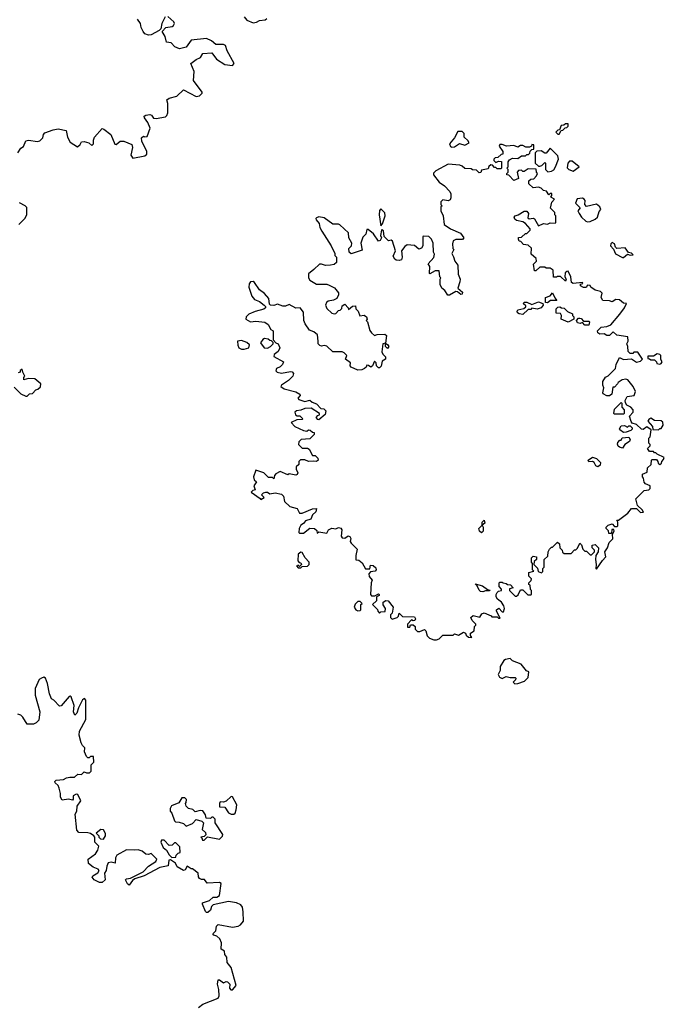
# Model space of a CAD drawing. Extents: x 2601477 to 2753313, y 449408 to 581029.
# Tile 158 of 203: x 2677497 to 2682490, y 506220 to 513845. Entities that reach past the tile are written whole.
import ezdxf

# ---------------------------------------------------------------- set-up
doc = ezdxf.new("R2010")
doc.units = 0

msp = doc.modelspace()

# ---------------------------------------------------------------- linework, layer by layer
at = {"layer": '0CON05XD'}
for points in [[(2677482.5, 512815), (2677505, 512850), (2677526.4, 512863.6), (2677544, 512906), (2677565, 512913.3), (2677635, 512902.5), (2677651.7, 512908.3), (2677675, 512930), (2677680, 512955), (2677691.7, 512968.3), (2677755, 512992.5), (2677795, 513000), (2677856.4, 512986.4), (2677867.5, 512935), (2677887, 512897), (2677945, 512860), (2677965, 512880), (2677975, 512900), (2677997, 512903), (2678031.2, 512891.2), (2678055, 512870), (2678067.5, 512885), (2678068.3, 512911.7), (2678077.5, 512935), (2678135, 513002.5), (2678148.3, 512998.3), (2678203.3, 512955), (2678235, 512882.5), (2678245, 512880), (2678275, 512903.3), (2678303.6, 512903.6), (2678365, 512877.5), (2678371.2, 512855), (2678357.5, 512795), (2678372.5, 512772.5), (2678465, 512790), (2678482.5, 512805), (2678482.5, 512825), (2678444.1, 512904.1), (2678440.7, 512929.3), (2678455, 512942.5), (2678465, 512937.5), (2678485, 512940), (2678507.5, 513005), (2678488.3, 513048.3), (2678462.5, 513085), (2678461.7, 513098.3), (2678473.9, 513106.1), (2678505, 513110), (2678517.5, 513105), (2678533.9, 513083.9), (2678555, 513078.8), (2678625, 513092.5), (2678636.1, 513103.9), (2678643.3, 513125), (2678643.8, 513195), (2678637.5, 513225), (2678655, 513238.8), (2678715, 513252.5), (2678765, 513302.5), (2678865, 513250), (2678890, 513255), (2678910, 513275), (2678910, 513285), (2678844.1, 513374.1), (2678847.5, 513445), (2678822.5, 513505), (2678865, 513536.7), (2678898.3, 513551.7), (2678915, 513582.5), (2678985, 513587.5), (2679020.7, 513540.7), (2679085, 513497.5), (2679145, 513490), (2679157.5, 513505), (2679103, 513603), (2679090, 513645), (2679075, 513652.5), (2679015, 513653.3), (2678982, 513682), (2678945, 513700), (2678825, 513686.7), (2678786.7, 513633.3), (2678735, 513618.8), (2678697.5, 513635), (2678670, 513665), (2678635, 513672.5), (2678623.9, 513713.9), (2678600, 513755), (2678630, 513785), (2678677, 513793), (2678689.3, 513800.7), (2678696.7, 513815), (2678689.5, 513829.5), (2678645, 513870)], [(2678623, 513867), (2678597.5, 513815), (2678590, 513775), (2678578.3, 513761.7), (2678515, 513727.5), (2678495, 513726.7), (2678466.4, 513736.4), (2678453.9, 513753.9), (2678438.8, 513785), (2678433.3, 513815), (2678408.3, 513848.3)], [(2679236.4, 513866.4), (2679255, 513842.5), (2679305, 513820), (2679330, 513825), (2679355, 513840), (2679397, 513843), (2679410, 513855)], [(2681675, 512960), (2681691.7, 512988.3), (2681705, 512990), (2681721.7, 513008.3), (2681735, 513010), (2681745, 513020), (2681745, 513040), (2681725, 513040), (2681711.7, 513028.3), (2681690, 513025), (2681678.3, 512991.7), (2681665, 512990), (2681650, 512975), (2681665, 512960), (2681675, 512960)], [(2680845, 512858.8), (2680865, 512861.2), (2680903, 512887), (2680945, 512873.3), (2680978.3, 512891.7), (2680969.3, 512909.3), (2680940, 512935), (2680940, 512965), (2680925, 512980), (2680891.7, 512978.3), (2680865, 512930), (2680826.7, 512885), (2680835, 512863.8), (2680845, 512858.8)], [(2680725, 509042.5), (2680745, 509050), (2680775, 509080), (2680855, 509080), (2680865, 509090), (2680895, 509080), (2680935, 509102.5), (2680950, 509095), (2680955, 509080), (2680973, 509063), (2680998.3, 509061.7), (2680990, 509075), (2680990, 509095), (2681018.3, 509111.7), (2681020, 509145), (2681030, 509155), (2681030, 509165), (2681001.7, 509191.7), (2680992.5, 509215), (2681008.3, 509231.7), (2681061.7, 509218.3), (2681077, 509243), (2681095, 509252.5), (2681148.3, 509228.3), (2681155, 509220), (2681195, 509220), (2681205, 509210), (2681218.3, 509211.7), (2681190, 509265), (2681190, 509275), (2681207, 509287), (2681235, 509260), (2681245, 509260), (2681252.5, 509285), (2681247, 509307), (2681230, 509335), (2681197, 509357), (2681187.5, 509375), (2681187.5, 509395), (2681195, 509410), (2681205, 509420), (2681230, 509425), (2681230, 509435), (2681210, 509455), (2681210, 509485), (2681215, 509490), (2681235, 509490), (2681243, 509483), (2681265, 509480), (2681275, 509470), (2681298.3, 509468.3), (2681320, 509445), (2681291.7, 509438.3), (2681290, 509425), (2681335, 509380), (2681345, 509380), (2681358.3, 509391.7), (2681375, 509430), (2681395, 509430), (2681431.7, 509391.7), (2681455, 509390), (2681460, 509395), (2681460, 509425), (2681453, 509433), (2681450, 509465), (2681441.7, 509471.7), (2681440, 509485), (2681458.3, 509501.7), (2681460, 509515), (2681440, 509535), (2681440, 509565), (2681480, 509575), (2681470, 509585), (2681470, 509635), (2681460, 509645), (2681461.7, 509678.3), (2681475, 509690), (2681500, 509685), (2681500, 509665), (2681481.7, 509648.3), (2681480, 509625), (2681508.3, 509598.3), (2681511.7, 509571.7), (2681538.3, 509561.7), (2681548.3, 509571.7), (2681550, 509595), (2681560, 509605), (2681560, 509665), (2681588.3, 509691.7), (2681590, 509725), (2681600, 509745), (2681615, 509760), (2681625, 509760), (2681661.7, 509798.3), (2681677, 509787), (2681680, 509755), (2681698.3, 509738.3), (2681701.7, 509721.7), (2681715, 509710), (2681768.3, 509711.7), (2681795, 509740), (2681805, 509740), (2681818.3, 509751.7), (2681835, 509790), (2681848.3, 509778.3), (2681860, 509745), (2681875, 509730), (2681888.3, 509728.3), (2681915, 509700), (2681925, 509700), (2681950, 509725), (2681948.3, 509738.3), (2681930, 509755), (2681930, 509775), (2681955, 509780), (2681980, 509755), (2681977.5, 509725), (2681960, 509695), (2681956.7, 509665), (2681963.3, 509625), (2681960, 509595), (2681965, 509590), (2682011.7, 509658.3), (2682037.5, 509685), (2682030, 509725), (2682050, 509755), (2682063.9, 509796.1), (2682090, 509825), (2682088.3, 509861.7), (2682102.5, 509885), (2682098.3, 509898.3), (2682083, 509897), (2682080, 509865), (2682060, 509865), (2682057, 509887), (2682040, 509905), (2682040, 509915), (2682055, 509930), (2682085, 509940), (2682105, 509920), (2682125, 509920), (2682130, 509925), (2682130, 509955), (2682121.7, 509968.3), (2682135, 509970), (2682206.4, 510023.6), (2682235, 510060), (2682275, 510060), (2682305, 510030), (2682328.3, 510031.7), (2682318.3, 510048.3), (2682281.7, 510081.7), (2682270, 510135), (2682335, 510200), (2682370, 510205), (2682380, 510215), (2682380, 510235), (2682345, 510250), (2682333, 510263), (2682330, 510295), (2682320, 510305), (2682320, 510325), (2682358.3, 510341.7), (2682360, 510375), (2682388.3, 510401.7), (2682390, 510435), (2682395, 510440), (2682428.3, 510438.3), (2682440, 510425), (2682441.7, 510411.7), (2682455, 510400), (2682468.3, 510411.7), (2682470, 510425), (2682485, 510440), (2682490, 510455), (2682435, 510480), (2682425, 510490), (2682415, 510490), (2682405, 510500), (2682375, 510500), (2682360, 510525), (2682380, 510545), (2682380, 510555), (2682370, 510565), (2682370, 510605), (2682380, 510615), (2682388.3, 510668.3), (2682355, 510692.5), (2682325, 510672.5), (2682313, 510673), (2682275, 510710), (2682241.7, 510721.7), (2682232.5, 510732.5), (2682220, 510775), (2682250, 510805), (2682247.5, 510825), (2682230, 510845), (2682200.7, 510860.7), (2682188.3, 510878.3), (2682187.5, 510895), (2682203, 510927), (2682257.5, 510935), (2682266.7, 510965), (2682247.5, 511005), (2682206.4, 511056.4), (2682191.7, 511061.7), (2682163, 511057), (2682133.6, 511036.4), (2682127.5, 511025), (2682105, 511000), (2682091.7, 510998.3), (2682082.5, 510945), (2682065, 510932.5), (2682045, 510932.5), (2682017, 510947), (2682012.5, 510955), (2682022.5, 510995), (2682013.6, 511013.6), (2682013, 511043), (2682033.6, 511076.4), (2682055, 511087.5), (2682112.5, 511145), (2682117.5, 511175), (2682141.7, 511228.3), (2682175, 511212.5), (2682235, 511220), (2682275, 511192.5), (2682305, 511200), (2682320, 511215), (2682285, 511270), (2682255, 511270), (2682245, 511260), (2682225, 511260), (2682210, 511275), (2682207.5, 511315), (2682200, 511335), (2682210, 511355), (2682208.3, 511388.3), (2682123, 511403), (2682095, 511427.5), (2682065, 511400), (2682045, 511400), (2682025, 511412.5), (2681990.7, 511410.7), (2681975, 511420), (2681972.5, 511435), (2682000, 511465), (2682045, 511468.8), (2682075, 511483.3), (2682146.7, 511565), (2682182.5, 511615), (2682198.3, 511648.3), (2682175, 511650), (2682143, 511677), (2682115, 511677.5), (2682085, 511660), (2682065, 511667.5), (2682015, 511670), (2682000, 511695), (2682008.3, 511728.3), (2681995, 511740), (2681955, 511750), (2681920, 511775), (2681915, 511787.5), (2681895, 511790), (2681885, 511770), (2681865, 511770), (2681840, 511785), (2681841.7, 511798.3), (2681858.3, 511801.7), (2681855, 511810), (2681785, 511803.3), (2681770.7, 511810.7), (2681766.7, 511855), (2681745, 511897.5), (2681733.9, 511896.1), (2681722.5, 511885), (2681720, 511855), (2681730, 511835), (2681725, 511820), (2681685, 511857.5), (2681663, 511857), (2681655, 511850), (2681631.7, 511851.7), (2681630, 511905), (2681605, 511920), (2681575, 511920), (2681565, 511930), (2681525, 511930), (2681495, 511900), (2681485, 511900), (2681477, 511953), (2681490, 511965), (2681500, 511975), (2681496.1, 511996.1), (2681458.3, 512028.3), (2681462.5, 512075), (2681435, 512100), (2681400, 512105), (2681378.3, 512128.3), (2681365, 512130), (2681360, 512145), (2681361.7, 512158.3), (2681385, 512160), (2681415, 512190), (2681425, 512190), (2681438.3, 512201.7), (2681450, 512215), (2681450, 512225), (2681415, 512267.5), (2681395, 512280), (2681345, 512290), (2681331.7, 512301.7), (2681327.5, 512315), (2681335, 512327.5), (2681357, 512333), (2681405, 512362.5), (2681425, 512362.5), (2681437.5, 512345), (2681431.7, 512311.7), (2681443.3, 512303.3), (2681475, 512307.5), (2681485, 512302.5), (2681515, 512250), (2681555, 512267.5), (2681585, 512262.5), (2681605, 512272.5), (2681645, 512270), (2681650, 512275), (2681650, 512325), (2681643, 512333), (2681641.7, 512351.7), (2681607.5, 512385), (2681618.3, 512431.7), (2681640, 512455), (2681611.7, 512471.7), (2681620, 512485), (2681618.3, 512498.3), (2681605, 512500), (2681595, 512490), (2681578.3, 512518.3), (2681553, 512523), (2681535, 512540), (2681515, 512547.5), (2681473, 512543), (2681440, 512575), (2681441.7, 512598.3), (2681455, 512610), (2681478.3, 512611.7), (2681500, 512635), (2681507.5, 512655), (2681500, 512665), (2681498.3, 512688.3), (2681435, 512690), (2681405, 512670), (2681395, 512670), (2681385, 512680), (2681361.7, 512678.3), (2681350, 512665), (2681360, 512615), (2681325, 512600), (2681285, 512640), (2681270, 512645), (2681270, 512655), (2681280, 512665), (2681280, 512685), (2681270, 512695), (2681280, 512705), (2681280, 512745), (2681290, 512760), (2681315, 512772.5), (2681355, 512770), (2681385, 512790), (2681415, 512790), (2681425, 512800), (2681438.3, 512801.7), (2681448.3, 512811.7), (2681451.7, 512828.3), (2681465, 512840), (2681478.3, 512841.7), (2681480, 512875), (2681465, 512880), (2681460, 512865), (2681445, 512857.5), (2681418.3, 512858.3), (2681395, 512870), (2681375, 512870), (2681355, 512857.5), (2681325, 512872), (2681267, 512867), (2681235, 512880), (2681215, 512880), (2681210, 512865), (2681240, 512825), (2681240, 512805), (2681225, 512800), (2681201.7, 512778.3), (2681180, 512775), (2681170, 512765), (2681170, 512755), (2681185, 512740), (2681205, 512750), (2681228.3, 512748.3), (2681230, 512695), (2681225, 512690), (2681195, 512690), (2681185, 512700), (2681175, 512700), (2681158.3, 512718.3), (2681145, 512720), (2681131.7, 512708.3), (2681125, 512690), (2681075, 512680), (2681068.3, 512661.7), (2681055, 512660), (2681035, 512680), (2681003, 512683), (2680995, 512690), (2680945, 512692.5), (2680925, 512710), (2680905, 512717.5), (2680815, 512726.7), (2680720, 512675), (2680703, 512657), (2680703.3, 512645), (2680745, 512586.7), (2680787.7, 512557.7), (2680827.5, 512515), (2680836.4, 512496.4), (2680837.5, 512465), (2680830, 512450), (2680815, 512442.5), (2680775, 512450), (2680760, 512435), (2680760, 512415), (2680770, 512405), (2680760, 512395), (2680760, 512365), (2680777.5, 512325), (2680785, 512260), (2680835, 512226.7), (2680912.3, 512192.3), (2680937.5, 512155), (2680927, 512143), (2680875, 512142), (2680855, 512132.5), (2680848.3, 512108.3), (2680853, 512073), (2680860, 512065), (2680843.3, 512035), (2680858, 512008), (2680866.2, 511975), (2680891.2, 511945), (2680892.5, 511875), (2680907.5, 511835), (2680906.7, 511815), (2680890, 511765), (2680926.1, 511736.1), (2680925, 511720), (2680915, 511717.5), (2680888.3, 511738.3), (2680875, 511740), (2680825, 511712.5), (2680813, 511713), (2680789.3, 511749.3), (2680767, 511767), (2680752.5, 511795), (2680752.5, 511835), (2680760, 511845), (2680750, 511855), (2680745, 511900), (2680715, 511900), (2680675, 511877.5), (2680670, 511880), (2680672.5, 511935), (2680660, 511955), (2680705.9, 512004.1), (2680708.8, 512028.8), (2680702.5, 512045)], [(2681588.3, 512668.3), (2681615, 512672.5), (2681635, 512682.5), (2681646.7, 512705), (2681670, 512765), (2681665, 512790), (2681605, 512850), (2681575, 512812.5), (2681565, 512812.5), (2681535, 512830), (2681501.7, 512828.3), (2681490, 512815), (2681490, 512735), (2681515, 512710), (2681525, 512710), (2681540, 512715), (2681565, 512740), (2681570, 512735), (2681570, 512685), (2681588.3, 512668.3)], [(2681785, 512673.3), (2681830, 512705), (2681775, 512750), (2681755, 512750), (2681742.5, 512735), (2681738.3, 512698.3), (2681750, 512685), (2681785, 512673.3)], [(2677490, 512260), (2677537.5, 512305), (2677552.5, 512335), (2677551.7, 512391.7), (2677540, 512405), (2677494.2, 512425.8)], [(2681895, 512280), (2681915, 512283.3), (2681955, 512300), (2681973.3, 512315), (2681985, 512360), (2681997.5, 512375), (2681990, 512395), (2681965, 512417.5), (2681888.3, 512398.3), (2681873.3, 512413.3), (2681877.5, 512445), (2681870, 512455), (2681855, 512462.5), (2681815, 512457.5), (2681803.3, 512425), (2681837, 512387), (2681820, 512365), (2681830, 512345), (2681847.5, 512315), (2681882.5, 512285), (2681895, 512280)], [(2680295, 512250), (2680307.5, 512265), (2680326.7, 512325), (2680325, 512350), (2680295, 512380), (2680283, 512367), (2680280, 512335), (2680295, 512250)], [(2680702.5, 512045), (2680700, 512115), (2680686.7, 512145), (2680665, 512166.7), (2680625, 512170), (2680620, 512165), (2680620, 512095), (2680610, 512075), (2680588.3, 512068.3), (2680555, 512097.5), (2680498.3, 512101.7), (2680480.7, 512089.3), (2680453.3, 512055), (2680458.8, 512005), (2680453.3, 511986.7), (2680435, 511980), (2680413, 511983), (2680401.7, 511991.7), (2680390, 512015), (2680406.7, 512055), (2680385, 512130), (2680375, 512137.5), (2680353, 512133), (2680320, 512165), (2680315, 512210), (2680305, 512220), (2680300, 512215), (2680292.5, 512175), (2680300, 512155), (2680290, 512135), (2680275, 512130), (2680236.4, 512186.4), (2680195, 512220), (2680185, 512220), (2680177.5, 512185), (2680155, 512160), (2680140, 512115), (2680150.7, 512059.3), (2680065, 512032.5), (2680050, 512045), (2680047, 512073), (2680065.8, 512094.2), (2680069.2, 512115), (2680046.2, 512155), (2680042.5, 512195), (2679977, 512257), (2679965, 512262.5), (2679923, 512263), (2679855, 512310), (2679815, 512317.5), (2679795, 512310), (2679790, 512305), (2679792.5, 512295), (2679817, 512267), (2679822.5, 512235), (2679836.4, 512206.4), (2679910, 512095), (2679937.5, 512035), (2679938.3, 512018.3), (2679950, 512005), (2679950, 511965), (2679931.7, 511948.3), (2679903, 511943), (2679865, 511942.5), (2679835, 511952.5), (2679818.3, 511951.7), (2679775, 511910), (2679733, 511877), (2679733.3, 511845), (2679745, 511827.5), (2679795, 511797.5), (2679875, 511796.7), (2679895, 511790), (2679935, 511767.5), (2679965, 511730), (2679966.1, 511713.9), (2679953.3, 511686.7), (2679926.4, 511673.6), (2679885, 511666.7), (2679872.5, 511655), (2679866.7, 511635), (2679875, 511607.5), (2679915, 511572.5), (2679935, 511567.5), (2679945, 511570), (2679965, 511592.5), (2679980, 511595), (2679991.7, 511608.3), (2679995, 511630), (2680015, 511642.5), (2680040, 511615), (2680045, 511600), (2680075, 511627.5), (2680098.3, 511628.3), (2680100, 511605), (2680118.3, 511588.3), (2680131.2, 511551.2), (2680165, 511557.5), (2680182.5, 511545), (2680187.5, 511525), (2680180, 511515), (2680190, 511505), (2680208.3, 511438.3), (2680220.7, 511420.7), (2680245, 511400), (2680265, 511407.5), (2680325, 511410), (2680338.3, 511398.3), (2680330, 511340), (2680348.3, 511328.3), (2680356.7, 511315), (2680345, 511300), (2680330, 511315), (2680330, 511340), (2680310, 511335), (2680302.5, 511272.5), (2680310, 511255), (2680330, 511235), (2680330, 511215), (2680305, 511200), (2680297, 511163), (2680285, 511150), (2680275, 511150), (2680260, 511165), (2680257, 511187), (2680245, 511200), (2680230, 511165), (2680217, 511153), (2680198.3, 511168.3), (2680185, 511170), (2680180, 511155), (2680167, 511143), (2680147, 511133), (2680115, 511130), (2680063.6, 511153.6), (2680057.5, 511165), (2680058.3, 511188.3), (2680020, 511215), (2680030, 511245), (2680010, 511265), (2679995, 511272.5), (2679923, 511273), (2679875, 511316.7), (2679855, 511322.5), (2679835, 511317.5), (2679821.2, 511321.2), (2679810, 511335), (2679807.5, 511355), (2679802.5, 511405), (2679775, 511427.5), (2679740.7, 511440.7), (2679709.3, 511489.3), (2679697.5, 511515), (2679695, 511580), (2679670, 511615), (2679635, 511612.5), (2679585, 511640), (2679555, 511626.7), (2679535, 511627.5), (2679495, 511642.5), (2679465, 511632.5), (2679440, 511635), (2679433, 511643), (2679427.5, 511685), (2679393.3, 511725), (2679355, 511752.5), (2679315, 511811.2), (2679305, 511817.5), (2679285, 511814), (2679275, 511800), (2679271.9, 511775), (2679295, 511703.3), (2679315, 511678.8), (2679354.1, 511664.1), (2679390, 511635), (2679400, 511625), (2679400, 511615), (2679387, 511603), (2679320, 511585), (2679272.5, 511565), (2679251.2, 511545), (2679247.5, 511525), (2679285, 511506.2), (2679325, 511511.2), (2679395, 511502.5), (2679422.5, 511485), (2679442.5, 511445), (2679460, 511435), (2679460, 511365), (2679481.7, 511341.7), (2679500, 511335), (2679512.5, 511305), (2679500, 511275), (2679467.7, 511252.3), (2679466.1, 511236.1), (2679540, 511195), (2679532.5, 511175), (2679515, 511157.5), (2679487, 511143), (2679480, 511125), (2679490, 511115), (2679525, 511108), (2679595, 511120), (2679607, 511117), (2679617.5, 511105), (2679612.5, 511085), (2679579.5, 511050.5), (2679523.9, 511016.1), (2679520, 511005), (2679545, 510986.7), (2679635, 510963.3), (2679666.4, 510946.4), (2679670, 510935), (2679650, 510915), (2679660, 510905), (2679705, 510887.5), (2679745, 510900), (2679763, 510883), (2679795, 510870), (2679830, 510835), (2679851.7, 510831.7), (2679867, 510817), (2679863, 510787), (2679815, 510747.5), (2679805, 510750), (2679792.5, 510765), (2679805, 510780), (2679820, 510785), (2679820, 510795), (2679755, 510837.5), (2679705, 510833.3), (2679675, 510820), (2679640, 510815), (2679627.5, 510805), (2679632.5, 510785), (2679645, 510777.5), (2679667, 510777), (2679690, 510755), (2679685, 510750), (2679643, 510747), (2679600, 510725), (2679627.5, 510695), (2679695, 510663.8), (2679721.7, 510658.3), (2679735, 510670), (2679747, 510667), (2679765, 510650), (2679778.3, 510648.3), (2679778.3, 510631.7), (2679745, 510600), (2679677, 510593), (2679660, 510575), (2679657.5, 510555), (2679685, 510527.5), (2679725, 510527.5), (2679740, 510520), (2679765, 510470), (2679785, 510470), (2679805, 510450), (2679807.5, 510435), (2679795, 510422.5), (2679775, 510427.5), (2679735, 510422.5), (2679705, 510437.5), (2679673, 510437), (2679660, 510425), (2679658.3, 510401.7), (2679638.3, 510381.7), (2679637.5, 510365), (2679650, 510335), (2679645, 510322.5), (2679635, 510317.5), (2679585, 510327.5), (2679575, 510320), (2679513.6, 510346.4), (2679480.7, 510329.3), (2679470, 510315), (2679465, 510290), (2679455, 510300), (2679425, 510300), (2679387, 510337), (2679325, 510357.5), (2679307.5, 510305), (2679313, 510283), (2679330, 510265), (2679310, 510235), (2679320, 510205), (2679301.7, 510198.3), (2679290, 510185), (2679358.3, 510138.3), (2679365, 510130), (2679390, 510145), (2679370, 510165), (2679385, 510180), (2679403, 510187), (2679417, 510187), (2679435, 510172.5), (2679475, 510180), (2679525, 510170), (2679540, 510155), (2679547.5, 510115), (2679590, 510075), (2679645, 510060), (2679663, 510023), (2679685, 510022.5), (2679765, 510057.5), (2679795, 510060), (2679790, 510035), (2679765, 510010), (2679753, 509977), (2679710, 509965), (2679696.4, 509943.6), (2679675, 509930), (2679662.5, 509905), (2679660, 509875), (2679665, 509870), (2679695, 509867.5), (2679745, 509907.5), (2679780, 509905), (2679798.3, 509888.3), (2679800, 509870), (2679815, 509880), (2679875, 509870), (2679887.5, 509895), (2679913.6, 509906.4), (2679945, 509902.5), (2679965, 509912.5), (2679985, 509907.5), (2679992.5, 509895), (2679987.5, 509845), (2679993.6, 509833.6), (2680015, 509830), (2680041.7, 509848.3), (2680055, 509843.3), (2680063, 509827), (2680057.5, 509805), (2680065, 509790), (2680110, 509745), (2680100, 509695), (2680101.7, 509661.7), (2680125, 509660), (2680149.3, 509639.3), (2680175, 509592.5), (2680208.3, 509591.7), (2680215, 509620), (2680235, 509617.5), (2680255, 509600), (2680257.5, 509585), (2680250, 509575), (2680215, 509570), (2680202.5, 509555), (2680203, 509533), (2680227.5, 509505), (2680220, 509485), (2680213, 509393), (2680223, 509383), (2680247.5, 509382.5), (2680275, 509400), (2680280, 509395), (2680280, 509385), (2680260, 509375), (2680260, 509345), (2680230, 509315), (2680268.3, 509278.3), (2680270, 509265), (2680285, 509250), (2680295, 509260), (2680328.3, 509261.7), (2680330, 509285), (2680313, 509313), (2680312.5, 509335), (2680333.6, 509346.4), (2680350, 509345), (2680390, 509295), (2680381.7, 509248.3), (2680370, 509235), (2680370, 509215), (2680383, 509203), (2680420, 509215), (2680430, 509225), (2680435, 509250), (2680463, 509223), (2680555, 509220), (2680562.5, 509205), (2680558.3, 509191.7), (2680545, 509190), (2680531.7, 509198.3), (2680500, 509165), (2680501.7, 509141.7), (2680518.3, 509141.7), (2680525, 509160), (2680545, 509160), (2680560, 509145), (2680560, 509125), (2680578.3, 509108.3), (2680595, 509107.5), (2680631.7, 509121.7), (2680641.7, 509111.7), (2680653, 509073), (2680670, 509055), (2680705, 509042.5), (2680725, 509042.5)], [(2682175, 512002.5), (2682205, 512030), (2682225, 512022.5), (2682250, 512025), (2682235, 512037.5), (2682211.7, 512041.7), (2682187.7, 512077.7), (2682123, 512073), (2682112.5, 512082.5), (2682105, 512110), (2682085, 512120), (2682075, 512110), (2682072.5, 512095), (2682097.5, 512067.5), (2682110.7, 512030.7), (2682165, 512002.5), (2682175, 512002.5)], [(2681395, 511562.5), (2681365, 511567.5), (2681352.5, 511575), (2681350, 511585), (2681355, 511597.5), (2681401.7, 511608.3), (2681418.3, 511621.7), (2681418.3, 511628.3), (2681400, 511645), (2681405, 511657.5), (2681425, 511657.5), (2681465, 511640), (2681515, 511660), (2681548.3, 511648.3), (2681552.5, 511635), (2681536.1, 511613.9), (2681505, 511603.3), (2681465, 511610), (2681455, 511600), (2681435, 511600), (2681395, 511562.5)], [(2681585, 511652.5), (2681570, 511655), (2681570, 511695), (2681605, 511707.5), (2681625, 511730), (2681641.7, 511691.7), (2681658.3, 511671.7), (2681608.3, 511671.7), (2681585, 511652.5)], [(2681745, 511502.5), (2681690, 511525), (2681692.5, 511555), (2681685, 511570), (2681651.7, 511571.7), (2681652.5, 511605), (2681665, 511620), (2681681.7, 511621.7), (2681693, 511613), (2681715, 511610), (2681740, 511585), (2681778.3, 511568.3), (2681780, 511555), (2681790, 511545), (2681790, 511525), (2681745, 511502.5)], [(2681905, 511480), (2681875, 511480), (2681855, 511500), (2681837.5, 511492.5), (2681818.3, 511498.3), (2681810, 511515), (2681825, 511532.5), (2681835, 511532.5), (2681845, 511530), (2681865, 511510), (2681905, 511510), (2681910, 511505), (2681905, 511480)], [(2679235, 511294.2), (2679272.5, 511305), (2679276.4, 511326.4), (2679255.9, 511345.9), (2679215, 511360), (2679183.6, 511356.4), (2679186, 511325), (2679195, 511304), (2679215, 511294.3), (2679235, 511294.2)], [(2679415, 511302.5), (2679440, 511315), (2679460, 511335), (2679460, 511345), (2679448.3, 511358.3), (2679435, 511360), (2679421.7, 511371.7), (2679393.6, 511376.4), (2679380.7, 511369.3), (2679363, 511343), (2679390, 511305), (2679415, 511302.5)], [(2682455, 511177.5), (2682465, 511182.5), (2682472.5, 511195), (2682463.6, 511213.6), (2682462.5, 511245), (2682455, 511252.5), (2682435, 511256.7), (2682405, 511240), (2682361.7, 511238.3), (2682361.7, 511221.7), (2682375, 511220), (2682385, 511210), (2682415, 511210), (2682430, 511195), (2682431.7, 511181.7), (2682455, 511177.5)], [(2677455, 511000), (2677505, 510946.7), (2677545, 510930), (2677555, 510930), (2677573, 510947), (2677595, 510950), (2677621.7, 510978.3), (2677637, 510983), (2677658.3, 511001.7), (2677660, 511025), (2677615, 511063.3), (2677565, 511067.5), (2677530, 511055), (2677530, 511075), (2677537.5, 511085), (2677520, 511115), (2677515, 511140), (2677501.7, 511128.3), (2677500, 511115), (2677485, 511110)], [(2682175, 510790), (2682105, 510790), (2682100, 510795), (2682105, 510830), (2682155, 510880), (2682160, 510875), (2682160, 510845), (2682180, 510825), (2682180, 510795), (2682175, 510790)], [(2682445, 510670), (2682455, 510680), (2682465, 510680), (2682480, 510705), (2682478.3, 510728.3), (2682465, 510737.5), (2682415, 510742.5), (2682385, 510760), (2682370.7, 510749.3), (2682362.5, 510735), (2682397.5, 510695), (2682401.7, 510671.7), (2682445, 510670)], [(2682175, 510647.5), (2682145, 510670), (2682143, 510677), (2682155, 510700), (2682181.7, 510701.7), (2682205, 510690), (2682215, 510700), (2682225, 510700), (2682240, 510685), (2682240, 510675), (2682230, 510665), (2682195, 510650), (2682175, 510647.5)], [(2682165, 510527.5), (2682143.8, 510533.8), (2682133.6, 510543.6), (2682127, 510557), (2682129.3, 510570.7), (2682145, 510590), (2682155, 510590), (2682163, 510607), (2682215, 510612.5), (2682226.7, 510595), (2682220.7, 510579.3), (2682183.6, 510556.4), (2682165, 510527.5)], [(2681975, 510382.5), (2681960.7, 510390.7), (2681946.7, 510416.7), (2681935, 510422.5), (2681905, 510420), (2681900, 510435), (2681935, 510457.5), (2681965, 510447.5), (2681996.7, 510416.7), (2681992.5, 510395), (2681975, 510382.5)], [(2681075, 509872.5), (2681057.5, 509885), (2681052.5, 509905), (2681080, 509930), (2681080, 509955), (2681095, 509970), (2681100, 509945), (2681080, 509930), (2681087.5, 509915), (2681087.5, 509885), (2681075, 509872.5)], [(2679675, 509600), (2679685, 509610), (2679727, 509613), (2679740, 509625), (2679740, 509645), (2679707, 509677), (2679685, 509720), (2679675, 509722.5), (2679653.3, 509705), (2679650, 509655), (2679661.7, 509641.7), (2679675, 509640), (2679680, 509625), (2679665, 509610), (2679655, 509620), (2679640, 509615), (2679655, 509600), (2679675, 509600)], [(2681085, 509413.3), (2681066.4, 509416.4), (2681056.1, 509426.1), (2681040, 509460), (2681023.6, 509476.4), (2681081.7, 509461.7), (2681121.7, 509431.7), (2681138.3, 509428.3), (2681135, 509422.5), (2681105, 509422.5), (2681085, 509413.3)], [(2680115, 509267.5), (2680135, 509270), (2680140, 509275), (2680140, 509315), (2680150, 509325), (2680135, 509340), (2680115, 509340), (2680095, 509320), (2680087.5, 509295), (2680100, 509275), (2680115, 509267.5)], [(2681333, 508703), (2681355, 508703.3), (2681407, 508723), (2681435, 508750), (2681440, 508795), (2681421.7, 508801.7), (2681380, 508855), (2681315, 508880), (2681297, 508897), (2681259.3, 508890.7), (2681247, 508883), (2681217.5, 508835), (2681217.5, 508805), (2681203, 508773), (2681213.6, 508753.6), (2681235, 508742.5), (2681265, 508757.5), (2681295, 508750), (2681335, 508750), (2681340, 508745), (2681337, 508733), (2681320, 508715), (2681333, 508703)], [(2678882.5, 506195), (2678915, 506220), (2679033, 506267), (2679042.5, 506285), (2679040, 506335), (2679028.8, 506375), (2679035, 506410), (2679045, 506410), (2679075, 506387.5), (2679095, 506397.5), (2679107.5, 506395), (2679123.3, 506375), (2679122.5, 506345), (2679133, 506333), (2679145, 506332.5), (2679172.5, 506365), (2679135.9, 506505.9), (2679103.6, 506543.6), (2679100.8, 506585), (2679086.7, 506605), (2679082.5, 506632.5), (2679057, 506647), (2679060, 506695), (2679046.1, 506726.1), (2679025, 506747.5), (2679000, 506755), (2678993.3, 506765), (2679015, 506790), (2679022.5, 506825), (2679035, 506837.5), (2679145, 506816.2), (2679190, 506825), (2679207.5, 506835), (2679230, 506865), (2679228.8, 506935), (2679221.7, 506971.7), (2679209.3, 506989.3), (2679177, 507007), (2679115, 507016.7), (2678995, 506990), (2678983, 506977), (2678975, 506950), (2678955, 506930), (2678945, 506930), (2678935, 506940), (2678912.5, 506995), (2678913.3, 507006.7), (2678967, 507023), (2678995, 507050), (2679025, 507050), (2679045, 507062.5), (2679056.4, 507156.4), (2679045, 507162.5), (2678948.3, 507158.3), (2678927, 507187), (2678905, 507187.5), (2678890, 507195), (2678881.7, 507208.3), (2678880, 507235), (2678835, 507270), (2678825, 507270), (2678795, 507290), (2678778.3, 507261.7), (2678765, 507257.5), (2678717.5, 507285), (2678703, 507313), (2678665, 507340), (2678652.5, 507335), (2678647, 507293), (2678581.2, 507278.8), (2678460, 507215), (2678389.3, 507190.7), (2678370.7, 507179.3), (2678345, 507142.5), (2678333, 507153), (2678320, 507180), (2678317.5, 507185), (2678325, 507192.5), (2678355, 507196.7), (2678453.6, 507246.4), (2678495, 507290), (2678552.5, 507325), (2678560, 507345), (2678515, 507387.5), (2678495, 507380), (2678473, 507383), (2678445, 507406.7), (2678415, 507417.5), (2678385, 507413.3), (2678325, 507417.5), (2678250, 507375), (2678240, 507355), (2678236.7, 507313.3), (2678205, 507321.2), (2678182.5, 507315), (2678170.7, 507289.3), (2678167, 507257), (2678152.5, 507235), (2678160, 507185), (2678135, 507162.5), (2678115, 507162.5), (2678073.9, 507183.9), (2678057.5, 507205), (2678062.5, 507215), (2678103, 507237), (2678112.5, 507255), (2678105, 507267.5), (2678065, 507282.5), (2678030.7, 507310.7), (2678027, 507343), (2678083.3, 507385), (2678103.3, 507415), (2678110, 507445), (2678080, 507475), (2678080, 507515), (2678070, 507525), (2678045, 507542.5), (2678025, 507547.5), (2677955, 507551.2), (2677938.3, 507568.3), (2677927, 507693), (2677938.8, 507715), (2677941.2, 507755), (2677970, 507795), (2677947.5, 507845), (2677935, 507847.5), (2677910, 507835), (2677911.7, 507808.3), (2677905, 507800), (2677875, 507807.5), (2677825, 507800), (2677812.5, 507825), (2677811.7, 507851.7), (2677802.5, 507895), (2677793.6, 507913.6), (2677772.5, 507935), (2677770, 507945), (2677780, 507955), (2677835, 507960), (2677860, 507975), (2677885, 507980), (2677921.7, 507978.3), (2677948.3, 508001.7), (2677975, 508000), (2677995, 508020), (2678015, 508012.5), (2678037, 508013), (2678050, 508025), (2678050, 508075), (2678070, 508095), (2678068.3, 508138.3), (2678045, 508140), (2678035, 508130), (2678025, 508130), (2678015, 508140), (2678000, 508175), (2678002.5, 508205), (2677983.6, 508223.6), (2677972.5, 508245), (2677957.5, 508305), (2677960, 508335), (2678010, 508425), (2678010, 508575), (2677998.3, 508588.3), (2677983, 508577), (2677953, 508517), (2677940, 508475), (2677925, 508460), (2677912.5, 508485), (2677917.5, 508535), (2677895, 508600), (2677887, 508607), (2677880, 508605), (2677818.3, 508531.7), (2677805, 508530), (2677760, 508575), (2677742.5, 508585), (2677726.7, 508625), (2677712.5, 508705), (2677696.7, 508745), (2677685, 508752.5), (2677665, 508746.2), (2677647.5, 508735), (2677616.7, 508665), (2677617, 508613), (2677653.3, 508485), (2677645, 508420), (2677625, 508400), (2677605, 508390), (2677555, 508390), (2677520, 508445), (2677505, 508460), (2677483, 508467)], [(2678925, 507490), (2678952.5, 507517.5), (2679045, 507500), (2679068.3, 507521.7), (2679070, 507535), (2679010, 507625), (2679010, 507655), (2678995, 507670), (2678985, 507670), (2678975, 507660), (2678941.7, 507661.7), (2678937, 507687), (2678915, 507717.5), (2678895, 507720), (2678855, 507710), (2678838.3, 507728.3), (2678805, 507737.5), (2678787.5, 507755), (2678780, 507775), (2678787, 507783), (2678790, 507805), (2678775, 507820), (2678751.7, 507818.3), (2678730, 507780), (2678673, 507757), (2678663, 507737), (2678662.5, 507715), (2678675, 507700), (2678695, 507640), (2678703, 507633), (2678731.7, 507631.7), (2678765, 507620), (2678785, 507600), (2678835, 507620), (2678865, 507650), (2678908.3, 507638.3), (2678920, 507625), (2678910, 507575), (2678935, 507550), (2678937.5, 507532.5), (2678925, 507520), (2678900, 507515), (2678908.3, 507508.3), (2678911.7, 507491.7), (2678925, 507490)], [(2679155, 507692.5), (2679165, 507700), (2679173.8, 507725), (2679177.5, 507765), (2679145, 507827.5), (2679135, 507830), (2679095, 507793.3), (2679075, 507786.7), (2679050.7, 507789.3), (2679044.1, 507775.9), (2679045, 507750), (2679087, 507747), (2679113.9, 507703.9), (2679135, 507693.3), (2679155, 507692.5)], [(2678145, 507500), (2678162.5, 507525), (2678161.7, 507541.7), (2678145, 507570), (2678125, 507572.5), (2678090, 507545), (2678110, 507525), (2678110, 507515), (2678121.7, 507501.7), (2678145, 507500)], [(2678675, 507357.5), (2678705, 507360), (2678710, 507375), (2678725, 507390), (2678740, 507395), (2678738.3, 507438.3), (2678705, 507470), (2678695, 507470), (2678677, 507453), (2678655, 507450), (2678615, 507490), (2678595, 507490), (2678590, 507475), (2678607.5, 507435), (2678633, 507413), (2678655, 507377.5), (2678675, 507357.5)]]:
    msp.add_lwpolyline(points, dxfattribs=at)

doc.saveas('drawing.dxf')
